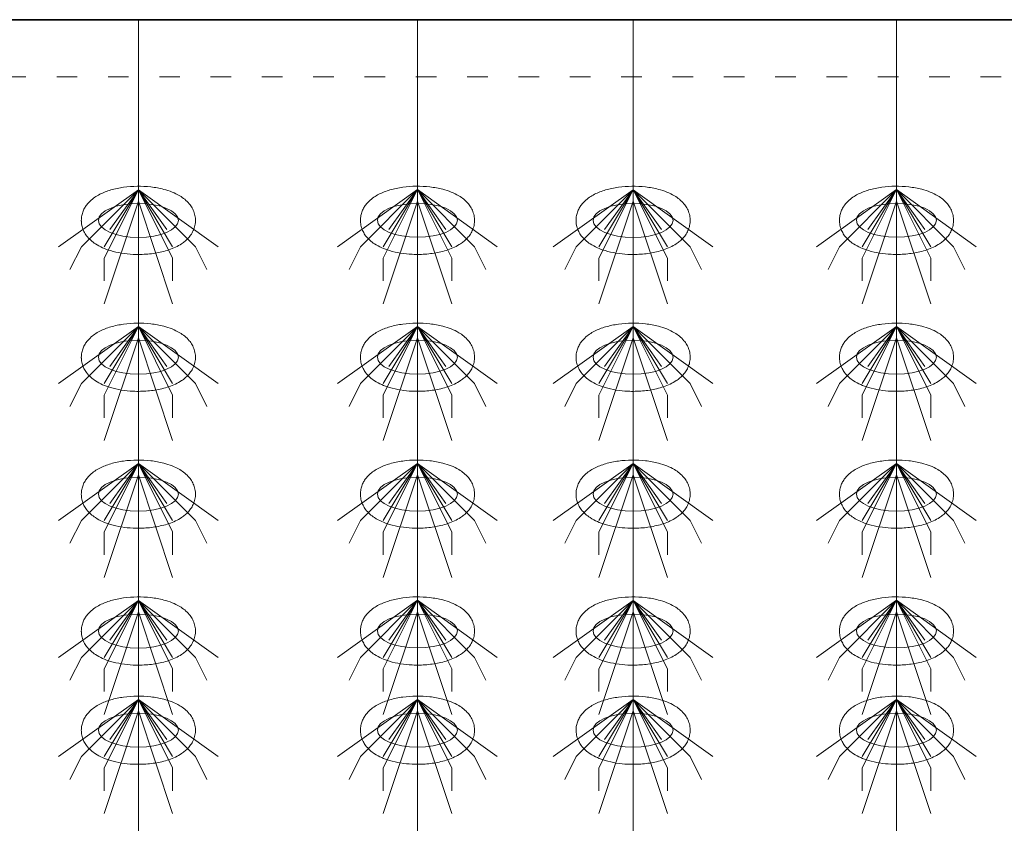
# Model space of a CAD drawing. Header units: metres. Extents: x 703769 to 722343, y 4313031 to 4317457.
# Tile 102 of 256: x 707770 to 707775, y 4313310 to 4313314. Entities that reach past the tile are written whole.
import ezdxf

# ---------------------------------------------------------------- set-up
doc = ezdxf.new("R2010")
doc.units = ezdxf.units.M
doc.header["$LTSCALE"] = 0.5
doc.linetypes.add('ACAD_ISO03W100', pattern=[30, 12, -18])
doc.linetypes.add('DASHED', pattern=[19.05, 12.7, -6.35])
for name, color, linetype, lineweight in [('4虚线层', 6, 'DASHED', 18), ('粗实线层', 7, 'Continuous', 35), ('设备', 6, 'Continuous', 18)]:
    doc.layers.add(name, color=color, linetype=linetype, lineweight=lineweight)

# ---------------------------------------------------------------- blocks, each defined once
blk = doc.blocks.new('hh_1')
at = {"layer": '设备'}
for p, q in [((-268840, 164960), (-268910, 164910)), ((-268840, 164960), (-268890, 164910)), ((-268840, 164960), (-268870, 164900)), ((-268840, 164960), (-268870, 164910)), ((-268840, 164960), (-268865, 164925)), ((-268840, 164960), (-268790, 164910)), ((-268840, 164960), (-268815, 164925)), ((-268840, 164960), (-268770, 164910)), ((-268840, 164960), (-268810, 164910)), ((-268840, 164960), (-268810, 164900)), ((-268840, 164950), (-268870, 164860)), ((-268840, 164950), (-268810, 164860)), ((-268890, 164910), (-268900, 164890)), ((-268790, 164910), (-268780, 164890)), ((-268870, 164900), (-268870, 164880)), ((-268810, 164900), (-268810, 164880))]:
    blk.add_line(p, q, dxfattribs=at)
blk = doc.blocks.new('dawda')
at = {"color": 7}
blk.add_line((543041.59, 33373.42), (547041.59, 33373.42), dxfattribs=at)
at = {"layer": '4虚线层', "color": 7, "linetype": 'ACAD_ISO03W100', "ltscale": 3}
blk.add_line((543041.59, 33323.42), (547041.59, 33323.42), dxfattribs=at)
at = {"layer": '设备', "color": 7}
for p, q in [((545993.21, 33373.42), (545993.21, 31373.38)), ((546237.92, 33373.42), (546237.92, 31373.42)), ((546427.02, 33373.42), (546427.02, 31373.38)), ((546657.93, 33373.42), (546657.93, 31373.42))]:
    blk.add_line(p, q, dxfattribs=at)
for centre in [(545993.21, 33197.5), (546237.92, 33197.54), (546427.02, 33197.5), (546657.94, 33197.54), (545993.21, 33077.5), (546237.92, 33077.54), (546427.02, 33077.5), (546657.94, 33077.54), (545993.21, 32957.5), (546237.92, 32957.54), (546427.02, 32957.5), (546657.94, 32957.54), (545993.21, 32837.5), (546237.92, 32837.54), (546427.02, 32837.5), (546657.94, 32837.54), (545993.21, 32750.55), (546237.93, 32750.59), (546427.03, 32750.55), (546657.94, 32750.59)]:
    blk.add_ellipse(centre, major_axis=(-35.04, 0), ratio=0.42498, dxfattribs=at)
for points in [[(545943.17, 33197.5), (545943.17, 33198.9), (545943.31, 33200.29), (545943.84, 33202.99), (545944.24, 33204.29), (545945.2, 33206.73), (545945.78, 33207.87), (545947.06, 33209.99), (545947.76, 33210.97), (545949.23, 33212.78), (545950.01, 33213.61), (545952.13, 33215.63), (545953.51, 33216.73), (545956.37, 33218.69), (545957.85, 33219.56), (545960.9, 33221.12), (545962.47, 33221.82), (545965.69, 33223.08), (545967.35, 33223.64), (545972.63, 33225.19), (545976.4, 33225.97), (545984.15, 33227.05), (545988.14, 33227.34), (545996.13, 33227.43), (546000.13, 33227.23), (546007.96, 33226.33), (546011.78, 33225.64), (546017.94, 33224.02), (546020.37, 33223.23), (546025.06, 33221.37), (546027.31, 33220.29), (546030.97, 33218.1), (546032.43, 33217.1), (546035.23, 33214.8), (546036.57, 33213.51), (546038.71, 33210.93), (546039.55, 33209.74), (546041.04, 33207.13), (546041.69, 33205.7), (546042.68, 33202.63), (546043.02, 33200.99), (546043.31, 33197.65), (546043.25, 33195.95), (546042.76, 33192.65), (546042.32, 33191.07), (546041.16, 33188.12), (546040.45, 33186.75), (546038.86, 33184.27), (546037.99, 33183.15), (546036.14, 33181.1), (546035.17, 33180.18), (546033.17, 33178.49), (546032.14, 33177.73), (546029.36, 33175.87), (546027.56, 33174.88), (546023.85, 33173.12), (546021.93, 33172.36), (546017.97, 33171.01), (546015.93, 33170.42), (546009.87, 33168.98), (546005.71, 33168.33), (545997.22, 33167.6), (545992.89, 33167.52), (545985.17, 33167.88), (545981.75, 33168.23), (545975.1, 33169.3), (545971.87, 33170.02), (545966.4, 33171.65), (545964.1, 33172.49), (545959.68, 33174.44), (545957.55, 33175.56), (545954.12, 33177.83), (545952.76, 33178.85), (545950.16, 33181.2), (545948.91, 33182.52), (545946.96, 33185.15), (545946.19, 33186.37), (545944.86, 33189.02), (545944.3, 33190.46), (545943.49, 33193.51), (545943.24, 33195.12), (545943.18, 33197), (545943.17, 33197.25), (545943.17, 33197.5)], [(546187.89, 33197.54), (546187.89, 33198.93), (546188.03, 33200.33), (546188.56, 33203.03), (546188.95, 33204.32), (546189.92, 33206.77), (546190.5, 33207.91), (546191.77, 33210.03), (546192.47, 33211.01), (546193.95, 33212.81), (546194.72, 33213.64), (546196.84, 33215.67), (546198.22, 33216.77), (546201.09, 33218.73), (546202.57, 33219.6), (546205.61, 33221.16), (546207.18, 33221.86), (546210.41, 33223.11), (546212.06, 33223.67), (546217.34, 33225.23), (546221.11, 33226.01), (546228.86, 33227.09), (546232.85, 33227.38), (546240.84, 33227.46), (546244.85, 33227.26), (546252.67, 33226.37), (546256.49, 33225.67), (546262.65, 33224.05), (546265.09, 33223.27), (546269.77, 33221.4), (546272.02, 33220.33), (546275.68, 33218.14), (546277.14, 33217.14), (546279.94, 33214.84), (546281.29, 33213.54), (546283.42, 33210.96), (546284.26, 33209.78), (546285.75, 33207.16), (546286.4, 33205.73), (546287.4, 33202.67), (546287.74, 33201.03), (546288.03, 33197.69), (546287.97, 33195.98), (546287.47, 33192.69), (546287.03, 33191.1), (546285.88, 33188.15), (546285.16, 33186.79), (546283.58, 33184.31), (546282.7, 33183.18), (546280.86, 33181.14), (546279.89, 33180.22), (546277.89, 33178.53), (546276.85, 33177.76), (546274.07, 33175.91), (546272.28, 33174.92), (546268.57, 33173.16), (546266.65, 33172.39), (546262.68, 33171.04), (546260.64, 33170.46), (546254.58, 33169.01), (546250.42, 33168.37), (546241.93, 33167.63), (546237.61, 33167.55), (546229.88, 33167.92), (546226.47, 33168.27), (546219.82, 33169.34), (546216.59, 33170.06), (546211.11, 33171.69), (546208.81, 33172.52), (546204.39, 33174.48), (546202.27, 33175.6), (546198.83, 33177.86), (546197.47, 33178.89), (546194.87, 33181.24), (546193.63, 33182.56), (546191.67, 33185.19), (546190.9, 33186.4), (546189.58, 33189.06), (546189.02, 33190.5), (546188.21, 33193.55), (546187.96, 33195.16), (546187.89, 33197.03), (546187.89, 33197.28), (546187.89, 33197.54)], [(546376.99, 33197.5), (546376.99, 33198.9), (546377.13, 33200.29), (546377.66, 33202.99), (546378.05, 33204.29), (546379.02, 33206.73), (546379.59, 33207.87), (546380.87, 33209.99), (546381.57, 33210.97), (546383.04, 33212.78), (546383.82, 33213.61), (546385.94, 33215.63), (546387.32, 33216.73), (546390.18, 33218.69), (546391.66, 33219.56), (546394.71, 33221.12), (546396.28, 33221.82), (546399.51, 33223.08), (546401.16, 33223.64), (546406.44, 33225.19), (546410.21, 33225.97), (546417.96, 33227.05), (546421.95, 33227.34), (546429.94, 33227.43), (546433.95, 33227.23), (546441.77, 33226.33), (546445.59, 33225.64), (546451.75, 33224.02), (546454.19, 33223.23), (546458.87, 33221.37), (546461.12, 33220.29), (546464.78, 33218.1), (546466.24, 33217.1), (546469.04, 33214.8), (546470.39, 33213.51), (546472.52, 33210.93), (546473.36, 33209.74), (546474.85, 33207.13), (546475.5, 33205.7), (546476.49, 33202.63), (546476.84, 33200.99), (546477.12, 33197.65), (546477.07, 33195.95), (546476.57, 33192.65), (546476.13, 33191.07), (546474.97, 33188.12), (546474.26, 33186.75), (546472.67, 33184.27), (546471.8, 33183.15), (546469.95, 33181.1), (546468.98, 33180.18), (546466.98, 33178.49), (546465.95, 33177.73), (546463.17, 33175.87), (546461.38, 33174.88), (546457.66, 33173.12), (546455.74, 33172.36), (546451.78, 33171.01), (546449.74, 33170.42), (546443.68, 33168.98), (546439.52, 33168.33), (546431.03, 33167.6), (546426.71, 33167.52), (546418.98, 33167.88), (546415.56, 33168.23), (546408.92, 33169.3), (546405.68, 33170.02), (546400.21, 33171.65), (546397.91, 33172.49), (546393.49, 33174.44), (546391.36, 33175.56), (546387.93, 33177.83), (546386.57, 33178.85), (546383.97, 33181.2), (546382.73, 33182.52), (546380.77, 33185.15), (546380, 33186.37), (546378.67, 33189.02), (546378.11, 33190.46), (546377.3, 33193.51), (546377.06, 33195.12), (546376.99, 33197), (546376.99, 33197.25), (546376.99, 33197.5)], [(546607.9, 33197.54), (546607.9, 33198.93), (546608.04, 33200.33), (546608.57, 33203.03), (546608.96, 33204.32), (546609.93, 33206.77), (546610.51, 33207.91), (546611.78, 33210.03), (546612.48, 33211.01), (546613.96, 33212.81), (546614.73, 33213.64), (546616.85, 33215.67), (546618.24, 33216.77), (546621.1, 33218.73), (546622.58, 33219.6), (546625.63, 33221.16), (546627.19, 33221.86), (546630.42, 33223.11), (546632.07, 33223.67), (546637.36, 33225.23), (546641.12, 33226.01), (546648.87, 33227.09), (546652.86, 33227.38), (546660.85, 33227.46), (546664.86, 33227.26), (546672.68, 33226.37), (546676.5, 33225.67), (546682.67, 33224.05), (546685.1, 33223.27), (546689.78, 33221.4), (546692.03, 33220.33), (546695.69, 33218.14), (546697.15, 33217.14), (546699.95, 33214.84), (546701.3, 33213.54), (546703.43, 33210.96), (546704.27, 33209.78), (546705.76, 33207.16), (546706.41, 33205.73), (546707.41, 33202.67), (546707.75, 33201.03), (546708.04, 33197.69), (546707.98, 33195.98), (546707.48, 33192.69), (546707.04, 33191.1), (546705.89, 33188.15), (546705.17, 33186.79), (546703.59, 33184.31), (546702.71, 33183.18), (546700.87, 33181.14), (546699.9, 33180.22), (546697.9, 33178.53), (546696.87, 33177.76), (546694.08, 33175.91), (546692.29, 33174.92), (546688.58, 33173.16), (546686.66, 33172.39), (546682.7, 33171.04), (546680.65, 33170.46), (546674.59, 33169.01), (546670.43, 33168.37), (546661.95, 33167.63), (546657.62, 33167.55), (546649.89, 33167.92), (546646.48, 33168.27), (546639.83, 33169.34), (546636.6, 33170.06), (546631.12, 33171.69), (546628.82, 33172.52), (546624.4, 33174.48), (546622.28, 33175.6), (546618.84, 33177.86), (546617.48, 33178.89), (546614.88, 33181.24), (546613.64, 33182.56), (546611.68, 33185.19), (546610.91, 33186.4), (546609.59, 33189.06), (546609.03, 33190.5), (546608.22, 33193.55), (546607.97, 33195.16), (546607.9, 33197.03), (546607.9, 33197.28), (546607.9, 33197.54)], [(545943.17, 33077.5), (545943.17, 33078.9), (545943.31, 33080.29), (545943.84, 33082.99), (545944.24, 33084.29), (545945.2, 33086.73), (545945.78, 33087.87), (545947.06, 33089.99), (545947.76, 33090.97), (545949.23, 33092.78), (545950.01, 33093.61), (545952.13, 33095.63), (545953.51, 33096.73), (545956.37, 33098.69), (545957.85, 33099.56), (545960.9, 33101.12), (545962.47, 33101.82), (545965.69, 33103.08), (545967.35, 33103.64), (545972.63, 33105.19), (545976.4, 33105.97), (545984.15, 33107.05), (545988.14, 33107.34), (545996.13, 33107.43), (546000.13, 33107.23), (546007.96, 33106.33), (546011.78, 33105.64), (546017.94, 33104.02), (546020.37, 33103.23), (546025.06, 33101.37), (546027.31, 33100.29), (546030.97, 33098.1), (546032.43, 33097.1), (546035.23, 33094.8), (546036.57, 33093.51), (546038.71, 33090.93), (546039.55, 33089.74), (546041.04, 33087.13), (546041.69, 33085.7), (546042.68, 33082.63), (546043.02, 33080.99), (546043.31, 33077.65), (546043.25, 33075.95), (546042.76, 33072.65), (546042.32, 33071.07), (546041.16, 33068.12), (546040.45, 33066.75), (546038.86, 33064.27), (546037.99, 33063.15), (546036.14, 33061.1), (546035.17, 33060.18), (546033.17, 33058.49), (546032.14, 33057.73), (546029.36, 33055.87), (546027.56, 33054.88), (546023.85, 33053.12), (546021.93, 33052.36), (546017.97, 33051.01), (546015.93, 33050.42), (546009.87, 33048.98), (546005.71, 33048.33), (545997.22, 33047.6), (545992.89, 33047.52), (545985.17, 33047.88), (545981.75, 33048.23), (545975.1, 33049.3), (545971.87, 33050.02), (545966.4, 33051.65), (545964.1, 33052.49), (545959.68, 33054.44), (545957.55, 33055.56), (545954.12, 33057.83), (545952.76, 33058.85), (545950.16, 33061.2), (545948.91, 33062.52), (545946.96, 33065.15), (545946.19, 33066.37), (545944.86, 33069.02), (545944.3, 33070.46), (545943.49, 33073.51), (545943.24, 33075.12), (545943.18, 33077), (545943.17, 33077.25), (545943.17, 33077.5)], [(546187.89, 33077.54), (546187.89, 33078.93), (546188.03, 33080.33), (546188.56, 33083.03), (546188.95, 33084.32), (546189.92, 33086.77), (546190.5, 33087.91), (546191.77, 33090.03), (546192.47, 33091.01), (546193.95, 33092.81), (546194.72, 33093.64), (546196.84, 33095.67), (546198.22, 33096.77), (546201.09, 33098.73), (546202.57, 33099.6), (546205.61, 33101.16), (546207.18, 33101.86), (546210.41, 33103.11), (546212.06, 33103.67), (546217.34, 33105.23), (546221.11, 33106.01), (546228.86, 33107.09), (546232.85, 33107.38), (546240.84, 33107.46), (546244.85, 33107.26), (546252.67, 33106.37), (546256.49, 33105.67), (546262.65, 33104.05), (546265.09, 33103.27), (546269.77, 33101.4), (546272.02, 33100.33), (546275.68, 33098.14), (546277.14, 33097.14), (546279.94, 33094.84), (546281.29, 33093.54), (546283.42, 33090.96), (546284.26, 33089.78), (546285.75, 33087.16), (546286.4, 33085.73), (546287.4, 33082.67), (546287.74, 33081.03), (546288.03, 33077.69), (546287.97, 33075.98), (546287.47, 33072.69), (546287.03, 33071.1), (546285.88, 33068.15), (546285.16, 33066.79), (546283.58, 33064.31), (546282.7, 33063.18), (546280.86, 33061.14), (546279.89, 33060.22), (546277.89, 33058.53), (546276.85, 33057.76), (546274.07, 33055.91), (546272.28, 33054.92), (546268.57, 33053.16), (546266.65, 33052.39), (546262.68, 33051.04), (546260.64, 33050.46), (546254.58, 33049.01), (546250.42, 33048.37), (546241.93, 33047.63), (546237.61, 33047.55), (546229.88, 33047.92), (546226.47, 33048.27), (546219.82, 33049.34), (546216.59, 33050.06), (546211.11, 33051.69), (546208.81, 33052.52), (546204.39, 33054.48), (546202.27, 33055.6), (546198.83, 33057.86), (546197.47, 33058.89), (546194.87, 33061.24), (546193.63, 33062.56), (546191.67, 33065.19), (546190.9, 33066.4), (546189.58, 33069.06), (546189.02, 33070.5), (546188.21, 33073.55), (546187.96, 33075.16), (546187.89, 33077.03), (546187.89, 33077.28), (546187.89, 33077.54)], [(546376.99, 33077.5), (546376.99, 33078.9), (546377.13, 33080.29), (546377.66, 33082.99), (546378.05, 33084.29), (546379.02, 33086.73), (546379.59, 33087.87), (546380.87, 33089.99), (546381.57, 33090.97), (546383.04, 33092.78), (546383.82, 33093.61), (546385.94, 33095.63), (546387.32, 33096.73), (546390.18, 33098.69), (546391.66, 33099.56), (546394.71, 33101.12), (546396.28, 33101.82), (546399.51, 33103.08), (546401.16, 33103.64), (546406.44, 33105.19), (546410.21, 33105.97), (546417.96, 33107.05), (546421.95, 33107.34), (546429.94, 33107.43), (546433.95, 33107.23), (546441.77, 33106.33), (546445.59, 33105.64), (546451.75, 33104.02), (546454.19, 33103.23), (546458.87, 33101.37), (546461.12, 33100.29), (546464.78, 33098.1), (546466.24, 33097.1), (546469.04, 33094.8), (546470.39, 33093.51), (546472.52, 33090.93), (546473.36, 33089.74), (546474.85, 33087.13), (546475.5, 33085.7), (546476.49, 33082.63), (546476.84, 33080.99), (546477.12, 33077.65), (546477.07, 33075.95), (546476.57, 33072.65), (546476.13, 33071.07), (546474.97, 33068.12), (546474.26, 33066.75), (546472.67, 33064.27), (546471.8, 33063.15), (546469.95, 33061.1), (546468.98, 33060.18), (546466.98, 33058.49), (546465.95, 33057.73), (546463.17, 33055.87), (546461.38, 33054.88), (546457.66, 33053.12), (546455.74, 33052.36), (546451.78, 33051.01), (546449.74, 33050.42), (546443.68, 33048.98), (546439.52, 33048.33), (546431.03, 33047.6), (546426.71, 33047.52), (546418.98, 33047.88), (546415.56, 33048.23), (546408.92, 33049.3), (546405.68, 33050.02), (546400.21, 33051.65), (546397.91, 33052.49), (546393.49, 33054.44), (546391.36, 33055.56), (546387.93, 33057.83), (546386.57, 33058.85), (546383.97, 33061.2), (546382.73, 33062.52), (546380.77, 33065.15), (546380, 33066.37), (546378.67, 33069.02), (546378.11, 33070.46), (546377.3, 33073.51), (546377.06, 33075.12), (546376.99, 33077), (546376.99, 33077.25), (546376.99, 33077.5)], [(546607.9, 33077.54), (546607.9, 33078.93), (546608.04, 33080.33), (546608.57, 33083.03), (546608.96, 33084.32), (546609.93, 33086.77), (546610.51, 33087.91), (546611.78, 33090.03), (546612.48, 33091.01), (546613.96, 33092.81), (546614.73, 33093.64), (546616.85, 33095.67), (546618.24, 33096.77), (546621.1, 33098.73), (546622.58, 33099.6), (546625.63, 33101.16), (546627.19, 33101.86), (546630.42, 33103.11), (546632.07, 33103.67), (546637.36, 33105.23), (546641.12, 33106.01), (546648.87, 33107.09), (546652.86, 33107.38), (546660.85, 33107.46), (546664.86, 33107.26), (546672.68, 33106.37), (546676.5, 33105.67), (546682.67, 33104.05), (546685.1, 33103.27), (546689.78, 33101.4), (546692.03, 33100.33), (546695.69, 33098.14), (546697.15, 33097.14), (546699.95, 33094.84), (546701.3, 33093.54), (546703.43, 33090.96), (546704.27, 33089.78), (546705.76, 33087.16), (546706.41, 33085.73), (546707.41, 33082.67), (546707.75, 33081.03), (546708.04, 33077.69), (546707.98, 33075.98), (546707.48, 33072.69), (546707.04, 33071.1), (546705.89, 33068.15), (546705.17, 33066.79), (546703.59, 33064.31), (546702.71, 33063.18), (546700.87, 33061.14), (546699.9, 33060.22), (546697.9, 33058.53), (546696.87, 33057.76), (546694.08, 33055.91), (546692.29, 33054.92), (546688.58, 33053.16), (546686.66, 33052.39), (546682.7, 33051.04), (546680.65, 33050.46), (546674.59, 33049.01), (546670.43, 33048.37), (546661.95, 33047.63), (546657.62, 33047.55), (546649.89, 33047.92), (546646.48, 33048.27), (546639.83, 33049.34), (546636.6, 33050.06), (546631.12, 33051.69), (546628.82, 33052.52), (546624.4, 33054.48), (546622.28, 33055.6), (546618.84, 33057.86), (546617.48, 33058.89), (546614.88, 33061.24), (546613.64, 33062.56), (546611.68, 33065.19), (546610.91, 33066.4), (546609.59, 33069.06), (546609.03, 33070.5), (546608.22, 33073.55), (546607.97, 33075.16), (546607.9, 33077.03), (546607.9, 33077.28), (546607.9, 33077.54)], [(545943.17, 32957.5), (545943.17, 32958.9), (545943.31, 32960.29), (545943.84, 32962.99), (545944.24, 32964.29), (545945.2, 32966.73), (545945.78, 32967.87), (545947.06, 32969.99), (545947.76, 32970.97), (545949.23, 32972.78), (545950.01, 32973.61), (545952.13, 32975.63), (545953.51, 32976.73), (545956.37, 32978.69), (545957.85, 32979.56), (545960.9, 32981.12), (545962.47, 32981.82), (545965.69, 32983.08), (545967.35, 32983.64), (545972.63, 32985.19), (545976.4, 32985.97), (545984.15, 32987.05), (545988.14, 32987.34), (545996.13, 32987.43), (546000.13, 32987.23), (546007.96, 32986.33), (546011.78, 32985.64), (546017.94, 32984.02), (546020.37, 32983.23), (546025.06, 32981.37), (546027.31, 32980.29), (546030.97, 32978.1), (546032.43, 32977.1), (546035.23, 32974.8), (546036.57, 32973.51), (546038.71, 32970.93), (546039.55, 32969.74), (546041.04, 32967.13), (546041.69, 32965.7), (546042.68, 32962.63), (546043.02, 32960.99), (546043.31, 32957.65), (546043.25, 32955.95), (546042.76, 32952.65), (546042.32, 32951.07), (546041.16, 32948.12), (546040.45, 32946.75), (546038.86, 32944.27), (546037.99, 32943.15), (546036.14, 32941.1), (546035.17, 32940.18), (546033.17, 32938.49), (546032.14, 32937.73), (546029.36, 32935.87), (546027.56, 32934.88), (546023.85, 32933.12), (546021.93, 32932.36), (546017.97, 32931.01), (546015.93, 32930.42), (546009.87, 32928.98), (546005.71, 32928.33), (545997.22, 32927.6), (545992.89, 32927.52), (545985.17, 32927.88), (545981.75, 32928.23), (545975.1, 32929.3), (545971.87, 32930.02), (545966.4, 32931.65), (545964.1, 32932.49), (545959.68, 32934.44), (545957.55, 32935.56), (545954.12, 32937.83), (545952.76, 32938.85), (545950.16, 32941.2), (545948.91, 32942.52), (545946.96, 32945.15), (545946.19, 32946.37), (545944.86, 32949.02), (545944.3, 32950.46), (545943.49, 32953.51), (545943.24, 32955.12), (545943.18, 32957), (545943.17, 32957.25), (545943.17, 32957.5)], [(546187.89, 32957.54), (546187.89, 32958.93), (546188.03, 32960.33), (546188.56, 32963.03), (546188.95, 32964.32), (546189.92, 32966.77), (546190.5, 32967.91), (546191.77, 32970.03), (546192.47, 32971.01), (546193.95, 32972.81), (546194.72, 32973.64), (546196.84, 32975.67), (546198.22, 32976.77), (546201.09, 32978.73), (546202.57, 32979.6), (546205.61, 32981.16), (546207.18, 32981.86), (546210.41, 32983.11), (546212.06, 32983.67), (546217.34, 32985.23), (546221.11, 32986.01), (546228.86, 32987.09), (546232.85, 32987.38), (546240.84, 32987.46), (546244.85, 32987.26), (546252.67, 32986.37), (546256.49, 32985.67), (546262.65, 32984.05), (546265.09, 32983.27), (546269.77, 32981.4), (546272.02, 32980.33), (546275.68, 32978.14), (546277.14, 32977.14), (546279.94, 32974.84), (546281.29, 32973.54), (546283.42, 32970.96), (546284.26, 32969.78), (546285.75, 32967.16), (546286.4, 32965.73), (546287.4, 32962.67), (546287.74, 32961.03), (546288.03, 32957.69), (546287.97, 32955.98), (546287.47, 32952.69), (546287.03, 32951.1), (546285.88, 32948.15), (546285.16, 32946.79), (546283.58, 32944.31), (546282.7, 32943.18), (546280.86, 32941.14), (546279.89, 32940.22), (546277.89, 32938.53), (546276.85, 32937.76), (546274.07, 32935.91), (546272.28, 32934.92), (546268.57, 32933.16), (546266.65, 32932.39), (546262.68, 32931.04), (546260.64, 32930.46), (546254.58, 32929.01), (546250.42, 32928.37), (546241.93, 32927.63), (546237.61, 32927.55), (546229.88, 32927.92), (546226.47, 32928.27), (546219.82, 32929.34), (546216.59, 32930.06), (546211.11, 32931.69), (546208.81, 32932.52), (546204.39, 32934.48), (546202.27, 32935.6), (546198.83, 32937.86), (546197.47, 32938.89), (546194.87, 32941.24), (546193.63, 32942.56), (546191.67, 32945.19), (546190.9, 32946.4), (546189.58, 32949.06), (546189.02, 32950.5), (546188.21, 32953.55), (546187.96, 32955.16), (546187.89, 32957.03), (546187.89, 32957.28), (546187.89, 32957.54)], [(546376.99, 32957.5), (546376.99, 32958.9), (546377.13, 32960.29), (546377.66, 32962.99), (546378.05, 32964.29), (546379.02, 32966.73), (546379.59, 32967.87), (546380.87, 32969.99), (546381.57, 32970.97), (546383.04, 32972.78), (546383.82, 32973.61), (546385.94, 32975.63), (546387.32, 32976.73), (546390.18, 32978.69), (546391.66, 32979.56), (546394.71, 32981.12), (546396.28, 32981.82), (546399.51, 32983.08), (546401.16, 32983.64), (546406.44, 32985.19), (546410.21, 32985.97), (546417.96, 32987.05), (546421.95, 32987.34), (546429.94, 32987.43), (546433.95, 32987.23), (546441.77, 32986.33), (546445.59, 32985.64), (546451.75, 32984.02), (546454.19, 32983.23), (546458.87, 32981.37), (546461.12, 32980.29), (546464.78, 32978.1), (546466.24, 32977.1), (546469.04, 32974.8), (546470.39, 32973.51), (546472.52, 32970.93), (546473.36, 32969.74), (546474.85, 32967.13), (546475.5, 32965.7), (546476.49, 32962.63), (546476.84, 32960.99), (546477.12, 32957.65), (546477.07, 32955.95), (546476.57, 32952.65), (546476.13, 32951.07), (546474.97, 32948.12), (546474.26, 32946.75), (546472.67, 32944.27), (546471.8, 32943.15), (546469.95, 32941.1), (546468.98, 32940.18), (546466.98, 32938.49), (546465.95, 32937.73), (546463.17, 32935.87), (546461.38, 32934.88), (546457.66, 32933.12), (546455.74, 32932.36), (546451.78, 32931.01), (546449.74, 32930.42), (546443.68, 32928.98), (546439.52, 32928.33), (546431.03, 32927.6), (546426.71, 32927.52), (546418.98, 32927.88), (546415.56, 32928.23), (546408.92, 32929.3), (546405.68, 32930.02), (546400.21, 32931.65), (546397.91, 32932.49), (546393.49, 32934.44), (546391.36, 32935.56), (546387.93, 32937.83), (546386.57, 32938.85), (546383.97, 32941.2), (546382.73, 32942.52), (546380.77, 32945.15), (546380, 32946.37), (546378.67, 32949.02), (546378.11, 32950.46), (546377.3, 32953.51), (546377.06, 32955.12), (546376.99, 32957), (546376.99, 32957.25), (546376.99, 32957.5)], [(546607.9, 32957.54), (546607.9, 32958.93), (546608.04, 32960.33), (546608.57, 32963.03), (546608.96, 32964.32), (546609.93, 32966.77), (546610.51, 32967.91), (546611.78, 32970.03), (546612.48, 32971.01), (546613.96, 32972.81), (546614.73, 32973.64), (546616.85, 32975.67), (546618.24, 32976.77), (546621.1, 32978.73), (546622.58, 32979.6), (546625.63, 32981.16), (546627.19, 32981.86), (546630.42, 32983.11), (546632.07, 32983.67), (546637.36, 32985.23), (546641.12, 32986.01), (546648.87, 32987.09), (546652.86, 32987.38), (546660.85, 32987.46), (546664.86, 32987.26), (546672.68, 32986.37), (546676.5, 32985.67), (546682.67, 32984.05), (546685.1, 32983.27), (546689.78, 32981.4), (546692.03, 32980.33), (546695.69, 32978.14), (546697.15, 32977.14), (546699.95, 32974.84), (546701.3, 32973.54), (546703.43, 32970.96), (546704.27, 32969.78), (546705.76, 32967.16), (546706.41, 32965.73), (546707.41, 32962.67), (546707.75, 32961.03), (546708.04, 32957.69), (546707.98, 32955.98), (546707.48, 32952.69), (546707.04, 32951.1), (546705.89, 32948.15), (546705.17, 32946.79), (546703.59, 32944.31), (546702.71, 32943.18), (546700.87, 32941.14), (546699.9, 32940.22), (546697.9, 32938.53), (546696.87, 32937.76), (546694.08, 32935.91), (546692.29, 32934.92), (546688.58, 32933.16), (546686.66, 32932.39), (546682.7, 32931.04), (546680.65, 32930.46), (546674.59, 32929.01), (546670.43, 32928.37), (546661.95, 32927.63), (546657.62, 32927.55), (546649.89, 32927.92), (546646.48, 32928.27), (546639.83, 32929.34), (546636.6, 32930.06), (546631.12, 32931.69), (546628.82, 32932.52), (546624.4, 32934.48), (546622.28, 32935.6), (546618.84, 32937.86), (546617.48, 32938.89), (546614.88, 32941.24), (546613.64, 32942.56), (546611.68, 32945.19), (546610.91, 32946.4), (546609.59, 32949.06), (546609.03, 32950.5), (546608.22, 32953.55), (546607.97, 32955.16), (546607.9, 32957.03), (546607.9, 32957.28), (546607.9, 32957.54)], [(545943.17, 32837.5), (545943.17, 32838.9), (545943.31, 32840.29), (545943.84, 32842.99), (545944.24, 32844.29), (545945.2, 32846.73), (545945.78, 32847.87), (545947.06, 32849.99), (545947.76, 32850.97), (545949.23, 32852.78), (545950.01, 32853.61), (545952.13, 32855.63), (545953.51, 32856.73), (545956.37, 32858.69), (545957.85, 32859.56), (545960.9, 32861.12), (545962.47, 32861.82), (545965.69, 32863.08), (545967.35, 32863.64), (545972.63, 32865.19), (545976.4, 32865.97), (545984.15, 32867.05), (545988.14, 32867.34), (545996.13, 32867.43), (546000.13, 32867.23), (546007.96, 32866.33), (546011.78, 32865.64), (546017.94, 32864.02), (546020.37, 32863.23), (546025.06, 32861.37), (546027.31, 32860.29), (546030.97, 32858.1), (546032.43, 32857.1), (546035.23, 32854.8), (546036.57, 32853.51), (546038.71, 32850.93), (546039.55, 32849.74), (546041.04, 32847.13), (546041.69, 32845.7), (546042.68, 32842.63), (546043.02, 32840.99), (546043.31, 32837.65), (546043.25, 32835.95), (546042.76, 32832.65), (546042.32, 32831.07), (546041.16, 32828.12), (546040.45, 32826.75), (546038.86, 32824.27), (546037.99, 32823.15), (546036.14, 32821.1), (546035.17, 32820.18), (546033.17, 32818.49), (546032.14, 32817.73), (546029.36, 32815.87), (546027.56, 32814.88), (546023.85, 32813.12), (546021.93, 32812.36), (546017.97, 32811.01), (546015.93, 32810.42), (546009.87, 32808.98), (546005.71, 32808.33), (545997.22, 32807.6), (545992.89, 32807.52), (545985.17, 32807.88), (545981.75, 32808.23), (545975.1, 32809.3), (545971.87, 32810.02), (545966.4, 32811.65), (545964.1, 32812.49), (545959.68, 32814.44), (545957.55, 32815.56), (545954.12, 32817.83), (545952.76, 32818.85), (545950.16, 32821.2), (545948.91, 32822.52), (545946.96, 32825.15), (545946.19, 32826.37), (545944.86, 32829.02), (545944.3, 32830.46), (545943.49, 32833.51), (545943.24, 32835.12), (545943.18, 32837), (545943.17, 32837.25), (545943.17, 32837.5)], [(546187.89, 32837.54), (546187.89, 32838.93), (546188.03, 32840.33), (546188.56, 32843.03), (546188.95, 32844.32), (546189.92, 32846.77), (546190.5, 32847.91), (546191.77, 32850.03), (546192.47, 32851.01), (546193.95, 32852.81), (546194.72, 32853.64), (546196.84, 32855.67), (546198.22, 32856.77), (546201.09, 32858.73), (546202.57, 32859.6), (546205.61, 32861.16), (546207.18, 32861.86), (546210.41, 32863.11), (546212.06, 32863.67), (546217.34, 32865.23), (546221.11, 32866.01), (546228.86, 32867.09), (546232.85, 32867.38), (546240.84, 32867.46), (546244.85, 32867.26), (546252.67, 32866.37), (546256.49, 32865.67), (546262.65, 32864.05), (546265.09, 32863.27), (546269.77, 32861.4), (546272.02, 32860.33), (546275.68, 32858.14), (546277.14, 32857.14), (546279.94, 32854.84), (546281.29, 32853.54), (546283.42, 32850.96), (546284.26, 32849.78), (546285.75, 32847.16), (546286.4, 32845.73), (546287.4, 32842.67), (546287.74, 32841.03), (546288.03, 32837.69), (546287.97, 32835.98), (546287.47, 32832.69), (546287.03, 32831.1), (546285.88, 32828.15), (546285.16, 32826.79), (546283.58, 32824.31), (546282.7, 32823.18), (546280.86, 32821.14), (546279.89, 32820.22), (546277.89, 32818.53), (546276.85, 32817.76), (546274.07, 32815.91), (546272.28, 32814.92), (546268.57, 32813.16), (546266.65, 32812.39), (546262.68, 32811.04), (546260.64, 32810.46), (546254.58, 32809.01), (546250.42, 32808.37), (546241.93, 32807.63), (546237.61, 32807.55), (546229.88, 32807.92), (546226.47, 32808.27), (546219.82, 32809.34), (546216.59, 32810.06), (546211.11, 32811.69), (546208.81, 32812.52), (546204.39, 32814.48), (546202.27, 32815.6), (546198.83, 32817.86), (546197.47, 32818.89), (546194.87, 32821.24), (546193.63, 32822.56), (546191.67, 32825.19), (546190.9, 32826.4), (546189.58, 32829.06), (546189.02, 32830.5), (546188.21, 32833.55), (546187.96, 32835.16), (546187.89, 32837.03), (546187.89, 32837.28), (546187.89, 32837.54)], [(546376.99, 32837.5), (546376.99, 32838.9), (546377.13, 32840.29), (546377.66, 32842.99), (546378.05, 32844.29), (546379.02, 32846.73), (546379.59, 32847.87), (546380.87, 32849.99), (546381.57, 32850.97), (546383.04, 32852.78), (546383.82, 32853.61), (546385.94, 32855.63), (546387.32, 32856.73), (546390.18, 32858.69), (546391.66, 32859.56), (546394.71, 32861.12), (546396.28, 32861.82), (546399.51, 32863.08), (546401.16, 32863.64), (546406.44, 32865.19), (546410.21, 32865.97), (546417.96, 32867.05), (546421.95, 32867.34), (546429.94, 32867.43), (546433.95, 32867.23), (546441.77, 32866.33), (546445.59, 32865.64), (546451.75, 32864.02), (546454.19, 32863.23), (546458.87, 32861.37), (546461.12, 32860.29), (546464.78, 32858.1), (546466.24, 32857.1), (546469.04, 32854.8), (546470.39, 32853.51), (546472.52, 32850.93), (546473.36, 32849.74), (546474.85, 32847.13), (546475.5, 32845.7), (546476.49, 32842.63), (546476.84, 32840.99), (546477.12, 32837.65), (546477.07, 32835.95), (546476.57, 32832.65), (546476.13, 32831.07), (546474.97, 32828.12), (546474.26, 32826.75), (546472.67, 32824.27), (546471.8, 32823.15), (546469.95, 32821.1), (546468.98, 32820.18), (546466.98, 32818.49), (546465.95, 32817.73), (546463.17, 32815.87), (546461.38, 32814.88), (546457.66, 32813.12), (546455.74, 32812.36), (546451.78, 32811.01), (546449.74, 32810.42), (546443.68, 32808.98), (546439.52, 32808.33), (546431.03, 32807.6), (546426.71, 32807.52), (546418.98, 32807.88), (546415.56, 32808.23), (546408.92, 32809.3), (546405.68, 32810.02), (546400.21, 32811.65), (546397.91, 32812.49), (546393.49, 32814.44), (546391.36, 32815.56), (546387.93, 32817.83), (546386.57, 32818.85), (546383.97, 32821.2), (546382.73, 32822.52), (546380.77, 32825.15), (546380, 32826.37), (546378.67, 32829.02), (546378.11, 32830.46), (546377.3, 32833.51), (546377.06, 32835.12), (546376.99, 32837), (546376.99, 32837.25), (546376.99, 32837.5)], [(546607.9, 32837.54), (546607.9, 32838.93), (546608.04, 32840.33), (546608.57, 32843.03), (546608.96, 32844.32), (546609.93, 32846.77), (546610.51, 32847.91), (546611.78, 32850.03), (546612.48, 32851.01), (546613.96, 32852.81), (546614.73, 32853.64), (546616.85, 32855.67), (546618.24, 32856.77), (546621.1, 32858.73), (546622.58, 32859.6), (546625.63, 32861.16), (546627.19, 32861.86), (546630.42, 32863.11), (546632.07, 32863.67), (546637.36, 32865.23), (546641.12, 32866.01), (546648.87, 32867.09), (546652.86, 32867.38), (546660.85, 32867.46), (546664.86, 32867.26), (546672.68, 32866.37), (546676.5, 32865.67), (546682.67, 32864.05), (546685.1, 32863.27), (546689.78, 32861.4), (546692.03, 32860.33), (546695.69, 32858.14), (546697.15, 32857.14), (546699.95, 32854.84), (546701.3, 32853.54), (546703.43, 32850.96), (546704.27, 32849.78), (546705.76, 32847.16), (546706.41, 32845.73), (546707.41, 32842.67), (546707.75, 32841.03), (546708.04, 32837.69), (546707.98, 32835.98), (546707.48, 32832.69), (546707.04, 32831.1), (546705.89, 32828.15), (546705.17, 32826.79), (546703.59, 32824.31), (546702.71, 32823.18), (546700.87, 32821.14), (546699.9, 32820.22), (546697.9, 32818.53), (546696.87, 32817.76), (546694.08, 32815.91), (546692.29, 32814.92), (546688.58, 32813.16), (546686.66, 32812.39), (546682.7, 32811.04), (546680.65, 32810.46), (546674.59, 32809.01), (546670.43, 32808.37), (546661.95, 32807.63), (546657.62, 32807.55), (546649.89, 32807.92), (546646.48, 32808.27), (546639.83, 32809.34), (546636.6, 32810.06), (546631.12, 32811.69), (546628.82, 32812.52), (546624.4, 32814.48), (546622.28, 32815.6), (546618.84, 32817.86), (546617.48, 32818.89), (546614.88, 32821.24), (546613.64, 32822.56), (546611.68, 32825.19), (546610.91, 32826.4), (546609.59, 32829.06), (546609.03, 32830.5), (546608.22, 32833.55), (546607.97, 32835.16), (546607.9, 32837.03), (546607.9, 32837.28), (546607.9, 32837.54)], [(545943.18, 32750.55), (545943.18, 32751.95), (545943.32, 32753.35), (545943.85, 32756.04), (545944.24, 32757.34), (545945.21, 32759.78), (545945.78, 32760.93), (545947.06, 32763.04), (545947.76, 32764.02), (545949.24, 32765.83), (545950.01, 32766.66), (545952.13, 32768.69), (545953.51, 32769.78), (545956.38, 32771.75), (545957.86, 32772.61), (545960.9, 32774.18), (545962.47, 32774.87), (545965.7, 32776.13), (545967.35, 32776.69), (545972.63, 32778.24), (545976.4, 32779.03), (545984.15, 32780.1), (545988.14, 32780.39), (545996.13, 32780.48), (546000.14, 32780.28), (546007.96, 32779.38), (546011.78, 32778.69), (546017.94, 32777.07), (546020.38, 32776.29), (546025.06, 32774.42), (546027.31, 32773.34), (546030.97, 32771.16), (546032.43, 32770.15), (546035.23, 32767.86), (546036.58, 32766.56), (546038.71, 32763.98), (546039.55, 32762.79), (546041.04, 32760.18), (546041.69, 32758.75), (546042.69, 32755.68), (546043.03, 32754.05), (546043.31, 32750.7), (546043.26, 32749), (546042.76, 32745.71), (546042.32, 32744.12), (546041.17, 32741.17), (546040.45, 32739.81), (546038.86, 32737.32), (546037.99, 32736.2), (546036.15, 32734.16), (546035.18, 32733.23), (546033.18, 32731.55), (546032.14, 32730.78), (546029.36, 32728.92), (546027.57, 32727.93), (546023.86, 32726.17), (546021.93, 32725.41), (546017.97, 32724.06), (546015.93, 32723.48), (546009.87, 32722.03), (546005.71, 32721.38), (545997.22, 32720.65), (545992.9, 32720.57), (545985.17, 32720.94), (545981.75, 32721.28), (545975.11, 32722.35), (545971.88, 32723.07), (545966.4, 32724.71), (545964.1, 32725.54), (545959.68, 32727.49), (545957.55, 32728.62), (545954.12, 32730.88), (545952.76, 32731.91), (545950.16, 32734.25), (545948.92, 32735.58), (545946.96, 32738.2), (545946.19, 32739.42), (545944.86, 32742.07), (545944.3, 32743.51), (545943.5, 32746.56), (545943.25, 32748.17), (545943.18, 32750.05), (545943.18, 32750.3), (545943.18, 32750.55)], [(546187.89, 32750.59), (546187.89, 32751.99), (546188.03, 32753.38), (546188.56, 32756.08), (546188.95, 32757.38), (546189.92, 32759.82), (546190.5, 32760.96), (546191.78, 32763.08), (546192.48, 32764.06), (546193.95, 32765.86), (546194.73, 32766.69), (546196.84, 32768.72), (546198.23, 32769.82), (546201.09, 32771.78), (546202.57, 32772.65), (546205.62, 32774.21), (546207.19, 32774.91), (546210.41, 32776.17), (546212.07, 32776.73), (546217.35, 32778.28), (546221.11, 32779.06), (546228.87, 32780.14), (546232.85, 32780.43), (546240.85, 32780.52), (546244.85, 32780.32), (546252.68, 32779.42), (546256.5, 32778.72), (546262.66, 32777.11), (546265.09, 32776.32), (546269.78, 32774.46), (546272.02, 32773.38), (546275.68, 32771.19), (546277.14, 32770.19), (546279.95, 32767.89), (546281.29, 32766.59), (546283.43, 32764.01), (546284.27, 32762.83), (546285.76, 32760.21), (546286.41, 32758.78), (546287.4, 32755.72), (546287.74, 32754.08), (546288.03, 32750.74), (546287.97, 32749.04), (546287.47, 32745.74), (546287.03, 32744.15), (546285.88, 32741.2), (546285.17, 32739.84), (546283.58, 32737.36), (546282.7, 32736.24), (546280.86, 32734.19), (546279.89, 32733.27), (546277.89, 32731.58), (546276.86, 32730.82), (546274.08, 32728.96), (546272.28, 32727.97), (546268.57, 32726.21), (546266.65, 32725.44), (546262.69, 32724.1), (546260.65, 32723.51), (546254.58, 32722.07), (546250.43, 32721.42), (546241.94, 32720.69), (546237.61, 32720.61), (546229.89, 32720.97), (546226.47, 32721.32), (546219.82, 32722.39), (546216.59, 32723.11), (546211.12, 32724.74), (546208.82, 32725.57), (546204.39, 32727.53), (546202.27, 32728.65), (546198.83, 32730.91), (546197.47, 32731.94), (546194.87, 32734.29), (546193.63, 32735.61), (546191.67, 32738.24), (546190.91, 32739.45), (546189.58, 32742.11), (546189.02, 32743.55), (546188.21, 32746.6), (546187.96, 32748.21), (546187.9, 32750.09), (546187.89, 32750.34), (546187.89, 32750.59)], [(546376.99, 32750.55), (546376.99, 32751.95), (546377.13, 32753.35), (546377.66, 32756.04), (546378.05, 32757.34), (546379.02, 32759.78), (546379.6, 32760.93), (546380.87, 32763.04), (546381.57, 32764.02), (546383.05, 32765.83), (546383.82, 32766.66), (546385.94, 32768.69), (546387.33, 32769.78), (546390.19, 32771.75), (546391.67, 32772.61), (546394.72, 32774.18), (546396.28, 32774.87), (546399.51, 32776.13), (546401.17, 32776.69), (546406.45, 32778.24), (546410.21, 32779.03), (546417.97, 32780.1), (546421.95, 32780.39), (546429.94, 32780.48), (546433.95, 32780.28), (546441.78, 32779.38), (546445.59, 32778.69), (546451.76, 32777.07), (546454.19, 32776.29), (546458.87, 32774.42), (546461.12, 32773.34), (546464.78, 32771.16), (546466.24, 32770.15), (546469.04, 32767.86), (546470.39, 32766.56), (546472.53, 32763.98), (546473.36, 32762.79), (546474.85, 32760.18), (546475.5, 32758.75), (546476.5, 32755.68), (546476.84, 32754.05), (546477.13, 32750.7), (546477.07, 32749), (546476.57, 32745.71), (546476.13, 32744.12), (546474.98, 32741.17), (546474.27, 32739.81), (546472.68, 32737.32), (546471.8, 32736.2), (546469.96, 32734.16), (546468.99, 32733.23), (546466.99, 32731.55), (546465.96, 32730.78), (546463.17, 32728.92), (546461.38, 32727.93), (546457.67, 32726.17), (546455.75, 32725.41), (546451.79, 32724.06), (546449.74, 32723.48), (546443.68, 32722.03), (546439.52, 32721.38), (546431.04, 32720.65), (546426.71, 32720.57), (546418.98, 32720.94), (546415.57, 32721.28), (546408.92, 32722.35), (546405.69, 32723.07), (546400.21, 32724.71), (546397.91, 32725.54), (546393.49, 32727.49), (546391.37, 32728.62), (546387.93, 32730.88), (546386.57, 32731.91), (546383.97, 32734.25), (546382.73, 32735.58), (546380.77, 32738.2), (546380.01, 32739.42), (546378.68, 32742.07), (546378.12, 32743.51), (546377.31, 32746.56), (546377.06, 32748.17), (546376.99, 32750.05), (546376.99, 32750.3), (546376.99, 32750.55)], [(546607.9, 32750.59), (546607.9, 32751.99), (546608.04, 32753.38), (546608.57, 32756.08), (546608.96, 32757.38), (546609.93, 32759.82), (546610.51, 32760.96), (546611.79, 32763.08), (546612.49, 32764.06), (546613.96, 32765.86), (546614.74, 32766.69), (546616.86, 32768.72), (546618.24, 32769.82), (546621.1, 32771.78), (546622.58, 32772.65), (546625.63, 32774.21), (546627.2, 32774.91), (546630.42, 32776.17), (546632.08, 32776.73), (546637.36, 32778.28), (546641.12, 32779.06), (546648.88, 32780.14), (546652.86, 32780.43), (546660.86, 32780.52), (546664.86, 32780.32), (546672.69, 32779.42), (546676.51, 32778.72), (546682.67, 32777.11), (546685.1, 32776.32), (546689.79, 32774.46), (546692.04, 32773.38), (546695.69, 32771.19), (546697.15, 32770.19), (546699.96, 32767.89), (546701.3, 32766.59), (546703.44, 32764.01), (546704.28, 32762.83), (546705.77, 32760.21), (546706.42, 32758.78), (546707.41, 32755.72), (546707.75, 32754.08), (546708.04, 32750.74), (546707.98, 32749.04), (546707.48, 32745.74), (546707.05, 32744.15), (546705.89, 32741.2), (546705.18, 32739.84), (546703.59, 32737.36), (546702.71, 32736.24), (546700.87, 32734.19), (546699.9, 32733.27), (546697.9, 32731.58), (546696.87, 32730.82), (546694.09, 32728.96), (546692.29, 32727.97), (546688.58, 32726.21), (546686.66, 32725.44), (546682.7, 32724.1), (546680.66, 32723.51), (546674.59, 32722.07), (546670.44, 32721.42), (546661.95, 32720.69), (546657.62, 32720.61), (546649.9, 32720.97), (546646.48, 32721.32), (546639.83, 32722.39), (546636.6, 32723.11), (546631.13, 32724.74), (546628.83, 32725.57), (546624.4, 32727.53), (546622.28, 32728.65), (546618.84, 32730.91), (546617.49, 32731.94), (546614.89, 32734.29), (546613.64, 32735.61), (546611.68, 32738.24), (546610.92, 32739.45), (546609.59, 32742.11), (546609.03, 32743.55), (546608.22, 32746.6), (546607.97, 32748.21), (546607.91, 32750.09), (546607.9, 32750.34), (546607.9, 32750.59)]]:
    blk.add_open_spline(points, degree=3, knots=[0, 0, 0, 0, 3.423083, 3.423083, 6.846165, 6.846165, 10.269248, 10.269248, 13.69233, 13.69233, 17.115413, 17.115413, 22.728666, 22.728666, 28.341919, 28.341919, 33.955172, 33.955172, 39.568425, 39.568425, 51.436002, 51.436002, 63.303578, 63.303578, 75.171154, 75.171154, 87.03873, 87.03873, 95.224368, 95.224368, 103.410005, 103.410005, 109.145122, 109.145122, 114.880238, 114.880238, 119.003115, 119.003115, 123.125991, 123.125991, 127.248868, 127.248868, 131.371745, 131.371745, 135.494621, 135.494621, 139.617498, 139.617498, 143.740375, 143.740375, 147.863251, 147.863251, 151.986128, 151.986128, 158.708917, 158.708917, 165.431705, 165.431705, 172.154493, 172.154493, 184.909814, 184.909814, 197.665135, 197.665135, 207.937, 207.937, 218.208864, 218.208864, 226.104489, 226.104489, 234.000115, 234.000115, 239.456, 239.456, 244.911884, 244.911884, 248.896322, 248.896322, 252.88076, 252.88076, 256.865198, 256.865198, 257.481358, 257.481358, 257.481358, 257.481358], dxfattribs=at)
at = {"layer": '设备', "color": 7, "xscale": -1}
for p in [(277153.21, -131735.61), (277397.92, -131735.57), (277587.02, -131735.61), (277817.94, -131735.57), (277153.21, -131855.61), (277397.92, -131855.57), (277587.02, -131855.61), (277817.94, -131855.57), (277153.21, -131975.61), (277397.92, -131975.57), (277587.02, -131975.61), (277817.94, -131975.57), (277153.21, -132095.61), (277397.92, -132095.57), (277587.02, -132095.61), (277817.94, -132095.57), (277153.21, -132182.56), (277397.93, -132182.52), (277587.03, -132182.56), (277817.94, -132182.52)]:
    blk.add_blockref('hh_1', p, dxfattribs=at)

msp = doc.modelspace()

# ---------------------------------------------------------------- block references
at = {"layer": '粗实线层', "xscale": 0.006, "yscale": 0.006, "zscale": 0.006}
msp.add_blockref('dawda', (704494.6802, 4313113.8882), dxfattribs=at)

doc.saveas('drawing.dxf')
